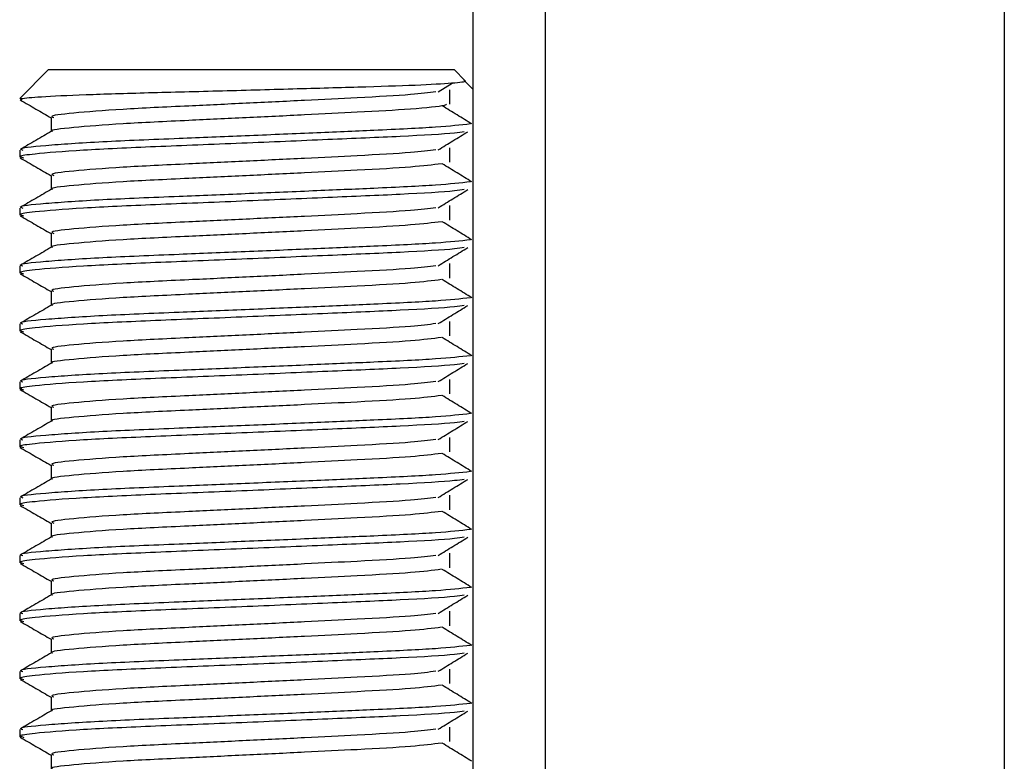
# Model space of a CAD drawing. Header units: millimetres. Extents: x 0 to 420, y 0 to 297.
# Tile 46 of 105: x 179.48 to 181.18, y 205.46 to 206.74. Entities that reach past the tile are written whole.
import ezdxf

# ---------------------------------------------------------------- set-up
doc = ezdxf.new("R2010")
doc.units = ezdxf.units.MM

msp = doc.modelspace()

# ---------------------------------------------------------------- linework, layer by layer
at = {"color": 7, "linetype": 'Continuous', "lineweight": 25}
for p, q in [((180.26443, 223.74329), (180.26443, 201.78329)), ((180.38943, 223.41257), (180.38943, 201.78329)), ((181.18193, 223.24329), (181.18193, 201.78329)), ((179.53195, 206.65829), (179.48195, 206.60829)), ((179.53195, 206.65829), (180.23195, 206.65829)), ((180.25105, 206.63919), (180.23195, 206.65829)), ((180.20454, 206.61984), (180.2289, 206.63478)), ((180.26443, 206.62436), (180.24886, 206.63999)), ((180.22437, 206.59856), (180.22437, 206.62356)), ((179.48345, 206.60829), (179.48195, 206.60829)), ((179.48345, 206.60829), (179.48644, 206.60694)), ((179.53608, 206.57579), (179.53608, 206.55131)), ((179.48195, 206.51943), (179.48195, 206.50694)), ((180.22437, 206.49856), (180.22437, 206.52356)), ((179.53608, 206.47579), (179.53608, 206.45131)), ((179.48195, 206.41943), (179.48195, 206.40694)), ((180.22437, 206.39856), (180.22437, 206.42356)), ((179.53608, 206.37579), (179.53608, 206.35131)), ((179.48195, 206.31943), (179.48195, 206.30694)), ((180.22437, 206.29856), (180.22437, 206.32356)), ((179.53608, 206.27579), (179.53608, 206.25131)), ((179.48195, 206.21943), (179.48195, 206.20694)), ((180.22437, 206.19856), (180.22437, 206.22356)), ((179.53608, 206.17579), (179.53608, 206.15131)), ((180.22437, 206.09856), (180.22437, 206.12356)), ((179.48195, 206.11943), (179.48195, 206.10694)), ((179.53608, 206.07579), (179.53608, 206.05131)), ((180.22437, 205.99856), (180.22437, 206.02356)), ((179.48195, 206.01943), (179.48195, 206.00694)), ((179.53608, 205.97579), (179.53608, 205.95131)), ((179.48195, 205.91943), (179.48195, 205.90694)), ((180.22437, 205.89856), (180.22437, 205.92356)), ((179.53608, 205.87579), (179.53608, 205.85131)), ((179.48195, 205.81943), (179.48195, 205.80694)), ((180.22437, 205.79856), (180.22437, 205.82356)), ((179.53608, 205.77579), (179.53608, 205.75131)), ((179.48195, 205.71943), (179.48195, 205.70694)), ((180.22437, 205.69856), (180.22437, 205.72356)), ((179.53608, 205.67579), (179.53608, 205.65131)), ((179.48195, 205.61943), (179.48195, 205.60694)), ((180.22437, 205.59856), (180.22437, 205.62356)), ((179.53608, 205.57579), (179.53608, 205.55131)), ((179.48195, 205.51943), (179.48195, 205.50694)), ((180.22437, 205.49856), (180.22437, 205.52356)), ((179.53608, 205.47579), (179.53608, 205.45131))]:
    msp.add_line(p, q, dxfattribs=at)
for points, knots in [([(179.48345, 206.60829), (179.49265, 206.60937), (179.51105, 206.61151), (179.59164, 206.61518), (179.70107, 206.61855), (179.83029, 206.62176), (179.96281, 206.62546), (180.08374, 206.62889), (180.18016, 206.63206), (180.23903, 206.63573), (180.25393, 206.63811), (180.25106, 206.63917), (180.25105, 206.63918)], [0, 0, 0, 0, 0.11331758, 0.22663515, 0.33995271, 0.45334577, 0.56396157, 0.6742479, 0.7845973, 0.89242178, 0.99967697, 1, 1, 1, 1]), ([(180.20069, 206.61986), (180.18795, 206.61826), (180.15906, 206.61462), (180.07424, 206.61), (179.97448, 206.60508), (179.87319, 206.60015), (179.76292, 206.59495), (179.6527, 206.58985), (179.57063, 206.58314), (179.53231, 206.5787), (179.53937, 206.5762), (179.54076, 206.57571)], [0, 0, 0, 0, 0.1028652, 0.233268, 0.3371731, 0.4438505, 0.5487917, 0.6853047, 0.8274414, 0.9661113, 1, 1, 1, 1]), ([(179.4829, 206.60595), (179.49194, 206.60072), (179.50967, 206.59046), (179.5274, 206.5802), (179.53608, 206.57517)], [0, 0, 0, 0, 0.5102373, 1, 1, 1, 1]), ([(180.21905, 206.59848), (180.21822, 206.59778), (180.21512, 206.59515), (180.16208, 206.59003), (180.07529, 206.585), (179.97422, 206.58008), (179.87325, 206.57515), (179.76294, 206.56995), (179.65245, 206.56486), (179.57161, 206.55814), (179.53324, 206.55406), (179.53817, 206.55193), (179.53846, 206.55181)], [0, 0, 0, 0, 0.0466286, 0.1747255, 0.2981604, 0.3965135, 0.4974908, 0.5968245, 0.7260432, 0.860585, 0.9918453, 1, 1, 1, 1]), ([(180.26253, 206.56452), (180.25403, 206.56974), (180.23702, 206.58018), (180.21997, 206.59062), (180.21145, 206.59583)], [0, 0, 0, 0, 0.50001, 1, 1, 1, 1]), ([(180.26033, 206.56451), (180.24301, 206.5626), (180.20728, 206.55865), (180.10452, 206.55375), (179.98891, 206.54883), (179.87183, 206.5439), (179.74428, 206.5387), (179.61684, 206.5336), (179.52189, 206.52689), (179.47756, 206.52244), (179.48579, 206.51993), (179.48744, 206.51943)], [0, 0, 0, 0, 0.1201354, 0.2479285, 0.349753, 0.4542913, 0.55713, 0.6909116, 0.8301982, 0.9660913, 1, 1, 1, 1]), ([(179.53696, 206.55182), (179.52792, 206.54659), (179.50984, 206.53612), (179.49175, 206.52566), (179.4827, 206.52042)], [0, 0, 0, 0, 0.4999318, 1, 1, 1, 1]), ([(180.24942, 206.55112), (180.24454, 206.55037), (180.22645, 206.54759), (180.14355, 206.54285), (180.01547, 206.5375), (179.86385, 206.531), (179.71289, 206.52511), (179.58342, 206.51922), (179.50882, 206.51306), (179.47812, 206.50895), (179.48604, 206.50667), (179.48888, 206.50585)], [0, 0, 0, 0, 0.0480932, 0.1784777, 0.3056533, 0.4379787, 0.5731065, 0.7077458, 0.8463043, 0.9448299, 1, 1, 1, 1]), ([(180.20454, 206.51984), (180.21305, 206.52506), (180.23005, 206.5355), (180.2471, 206.54594), (180.25563, 206.55116)], [0, 0, 0, 0, 0.4999887, 1, 1, 1, 1]), ([(180.20069, 206.51986), (180.18795, 206.51826), (180.15906, 206.51462), (180.07424, 206.51), (179.97448, 206.50508), (179.87319, 206.50015), (179.76292, 206.49495), (179.6527, 206.48985), (179.57063, 206.48314), (179.53231, 206.4787), (179.53937, 206.4762), (179.54076, 206.47571)], [0, 0, 0, 0, 0.1028652, 0.233268, 0.3371731, 0.4438505, 0.5487917, 0.6853047, 0.8274414, 0.9661113, 1, 1, 1, 1]), ([(179.4829, 206.50595), (179.49194, 206.50072), (179.50967, 206.49046), (179.5274, 206.4802), (179.53608, 206.47517)], [0, 0, 0, 0, 0.5102373, 1, 1, 1, 1]), ([(180.20994, 206.49585), (180.19475, 206.49391), (180.16366, 206.48993), (180.07442, 206.485), (179.97444, 206.48008), (179.87319, 206.47515), (179.76296, 206.46995), (179.65245, 206.46486), (179.57161, 206.45814), (179.53324, 206.45406), (179.53817, 206.45193), (179.53846, 206.45181)], [0, 0, 0, 0, 0.1249493, 0.2558292, 0.3601144, 0.4671821, 0.5725071, 0.7095196, 0.8521762, 0.9913534, 1, 1, 1, 1]), ([(180.26253, 206.46452), (180.25403, 206.46974), (180.23702, 206.48018), (180.21997, 206.49062), (180.21145, 206.49583)], [0, 0, 0, 0, 0.50001, 1, 1, 1, 1]), ([(180.26033, 206.46451), (180.24301, 206.4626), (180.20728, 206.45865), (180.10452, 206.45375), (179.98891, 206.44883), (179.87183, 206.4439), (179.74428, 206.4387), (179.61684, 206.4336), (179.52189, 206.42689), (179.47756, 206.42244), (179.48579, 206.41993), (179.48744, 206.41943)], [0, 0, 0, 0, 0.1201354, 0.2479285, 0.349753, 0.4542913, 0.55713, 0.6909116, 0.8301982, 0.9660913, 1, 1, 1, 1]), ([(179.53696, 206.45182), (179.52792, 206.44659), (179.50984, 206.43612), (179.49175, 206.42566), (179.4827, 206.42042)], [0, 0, 0, 0, 0.4999318, 1, 1, 1, 1]), ([(180.24942, 206.45112), (180.24454, 206.45037), (180.22645, 206.44759), (180.14355, 206.44285), (180.01547, 206.4375), (179.86385, 206.431), (179.71289, 206.42511), (179.58342, 206.41922), (179.50882, 206.41306), (179.47812, 206.40895), (179.48604, 206.40667), (179.48888, 206.40585)], [0, 0, 0, 0, 0.0480932, 0.1784777, 0.3056533, 0.4379787, 0.5731065, 0.7077458, 0.8463043, 0.9448299, 1, 1, 1, 1]), ([(180.20454, 206.41984), (180.21305, 206.42506), (180.23005, 206.4355), (180.2471, 206.44594), (180.25563, 206.45116)], [0, 0, 0, 0, 0.4999887, 1, 1, 1, 1]), ([(180.20069, 206.41986), (180.18795, 206.41826), (180.15906, 206.41462), (180.07424, 206.41), (179.97448, 206.40508), (179.87319, 206.40015), (179.76292, 206.39495), (179.6527, 206.38985), (179.57063, 206.38314), (179.53231, 206.3787), (179.53937, 206.3762), (179.54076, 206.37571)], [0, 0, 0, 0, 0.1028652, 0.233268, 0.3371731, 0.4438505, 0.5487917, 0.6853047, 0.8274414, 0.9661113, 1, 1, 1, 1]), ([(179.4829, 206.40595), (179.49194, 206.40072), (179.50967, 206.39046), (179.5274, 206.3802), (179.53608, 206.37517)], [0, 0, 0, 0, 0.5102373, 1, 1, 1, 1]), ([(180.20994, 206.39585), (180.19475, 206.39391), (180.16366, 206.38993), (180.07442, 206.385), (179.97444, 206.38008), (179.87319, 206.37515), (179.76296, 206.36995), (179.65245, 206.36486), (179.57161, 206.35814), (179.53324, 206.35406), (179.53817, 206.35193), (179.53846, 206.35181)], [0, 0, 0, 0, 0.1249493, 0.2558292, 0.3601144, 0.4671821, 0.5725071, 0.7095196, 0.8521762, 0.9913534, 1, 1, 1, 1]), ([(180.26253, 206.36452), (180.25403, 206.36974), (180.23702, 206.38018), (180.21997, 206.39062), (180.21145, 206.39583)], [0, 0, 0, 0, 0.50001, 1, 1, 1, 1]), ([(180.26033, 206.36451), (180.24301, 206.3626), (180.20728, 206.35865), (180.10452, 206.35375), (179.98891, 206.34883), (179.87183, 206.3439), (179.74428, 206.3387), (179.61684, 206.3336), (179.52189, 206.32689), (179.47756, 206.32244), (179.48579, 206.31993), (179.48744, 206.31943)], [0, 0, 0, 0, 0.1201354, 0.2479285, 0.349753, 0.4542913, 0.55713, 0.6909116, 0.8301982, 0.9660913, 1, 1, 1, 1]), ([(179.53696, 206.35182), (179.52792, 206.34659), (179.50984, 206.33612), (179.49175, 206.32566), (179.4827, 206.32042)], [0, 0, 0, 0, 0.4999318, 1, 1, 1, 1]), ([(180.24942, 206.35112), (180.24454, 206.35037), (180.22645, 206.34759), (180.14355, 206.34285), (180.01547, 206.3375), (179.86385, 206.331), (179.71289, 206.32511), (179.58342, 206.31922), (179.50882, 206.31306), (179.47812, 206.30895), (179.48604, 206.30667), (179.48888, 206.30585)], [0, 0, 0, 0, 0.0480932, 0.1784777, 0.3056533, 0.4379787, 0.5731065, 0.7077458, 0.8463043, 0.9448299, 1, 1, 1, 1]), ([(180.20454, 206.31984), (180.21305, 206.32506), (180.23005, 206.3355), (180.2471, 206.34594), (180.25563, 206.35116)], [0, 0, 0, 0, 0.4999887, 1, 1, 1, 1]), ([(180.20069, 206.31986), (180.18795, 206.31826), (180.15906, 206.31462), (180.07424, 206.31), (179.97448, 206.30508), (179.87319, 206.30015), (179.76292, 206.29495), (179.6527, 206.28985), (179.57063, 206.28314), (179.53231, 206.2787), (179.53937, 206.2762), (179.54076, 206.27571)], [0, 0, 0, 0, 0.1028652, 0.233268, 0.3371731, 0.4438505, 0.5487917, 0.6853047, 0.8274414, 0.9661113, 1, 1, 1, 1]), ([(179.4829, 206.30595), (179.49194, 206.30072), (179.50967, 206.29046), (179.5274, 206.2802), (179.53608, 206.27517)], [0, 0, 0, 0, 0.5102373, 1, 1, 1, 1]), ([(180.20994, 206.29585), (180.19475, 206.29391), (180.16366, 206.28993), (180.07442, 206.285), (179.97444, 206.28008), (179.87319, 206.27515), (179.76296, 206.26995), (179.65245, 206.26486), (179.57161, 206.25814), (179.53324, 206.25406), (179.53817, 206.25193), (179.53846, 206.25181)], [0, 0, 0, 0, 0.1249493, 0.2558292, 0.3601144, 0.4671821, 0.5725071, 0.7095196, 0.8521762, 0.9913534, 1, 1, 1, 1]), ([(180.26253, 206.26452), (180.25403, 206.26974), (180.23702, 206.28018), (180.21997, 206.29062), (180.21145, 206.29583)], [0, 0, 0, 0, 0.50001, 1, 1, 1, 1]), ([(180.26033, 206.26451), (180.24301, 206.2626), (180.20728, 206.25865), (180.10452, 206.25375), (179.98891, 206.24883), (179.87183, 206.2439), (179.74428, 206.2387), (179.61684, 206.2336), (179.52189, 206.22689), (179.47756, 206.22244), (179.48579, 206.21993), (179.48744, 206.21943)], [0, 0, 0, 0, 0.1201354, 0.2479285, 0.349753, 0.4542913, 0.55713, 0.6909116, 0.8301982, 0.9660913, 1, 1, 1, 1]), ([(179.53696, 206.25182), (179.52792, 206.24659), (179.50984, 206.23612), (179.49175, 206.22566), (179.4827, 206.22042)], [0, 0, 0, 0, 0.4999318, 1, 1, 1, 1]), ([(180.24942, 206.25112), (180.24454, 206.25037), (180.22645, 206.24759), (180.14355, 206.24285), (180.01547, 206.2375), (179.86385, 206.231), (179.71289, 206.22511), (179.58342, 206.21922), (179.50882, 206.21306), (179.47812, 206.20895), (179.48604, 206.20667), (179.48888, 206.20585)], [0, 0, 0, 0, 0.0480932, 0.1784777, 0.3056533, 0.4379787, 0.5731065, 0.7077458, 0.8463043, 0.9448299, 1, 1, 1, 1]), ([(180.20454, 206.21984), (180.21305, 206.22506), (180.23005, 206.2355), (180.2471, 206.24594), (180.25563, 206.25116)], [0, 0, 0, 0, 0.4999887, 1, 1, 1, 1]), ([(180.20069, 206.21986), (180.18795, 206.21826), (180.15906, 206.21462), (180.07424, 206.21), (179.97448, 206.20508), (179.87319, 206.20015), (179.76292, 206.19495), (179.6527, 206.18985), (179.57063, 206.18314), (179.53231, 206.1787), (179.53937, 206.1762), (179.54076, 206.17571)], [0, 0, 0, 0, 0.1028652, 0.233268, 0.3371731, 0.4438505, 0.5487917, 0.6853047, 0.8274414, 0.9661113, 1, 1, 1, 1]), ([(179.4829, 206.20595), (179.49194, 206.20072), (179.50967, 206.19046), (179.5274, 206.1802), (179.53608, 206.17517)], [0, 0, 0, 0, 0.5102373, 1, 1, 1, 1]), ([(180.20994, 206.19585), (180.19475, 206.19391), (180.16366, 206.18993), (180.07442, 206.185), (179.97444, 206.18008), (179.87319, 206.17515), (179.76296, 206.16995), (179.65245, 206.16486), (179.57161, 206.15814), (179.53324, 206.15406), (179.53817, 206.15193), (179.53846, 206.15181)], [0, 0, 0, 0, 0.1249493, 0.2558292, 0.3601144, 0.4671821, 0.5725071, 0.7095196, 0.8521762, 0.9913534, 1, 1, 1, 1]), ([(180.26253, 206.16452), (180.25403, 206.16974), (180.23702, 206.18018), (180.21997, 206.19062), (180.21145, 206.19583)], [0, 0, 0, 0, 0.50001, 1, 1, 1, 1]), ([(180.26033, 206.16451), (180.24301, 206.1626), (180.20728, 206.15865), (180.10452, 206.15375), (179.98891, 206.14883), (179.87183, 206.1439), (179.74428, 206.1387), (179.61684, 206.1336), (179.52189, 206.12689), (179.47756, 206.12244), (179.48579, 206.11993), (179.48744, 206.11943)], [0, 0, 0, 0, 0.1201354, 0.2479285, 0.349753, 0.4542913, 0.55713, 0.6909116, 0.8301982, 0.9660913, 1, 1, 1, 1]), ([(179.53696, 206.15182), (179.52792, 206.14659), (179.50984, 206.13612), (179.49175, 206.12566), (179.4827, 206.12042)], [0, 0, 0, 0, 0.4999318, 1, 1, 1, 1]), ([(180.24942, 206.15112), (180.24454, 206.15037), (180.22645, 206.14759), (180.14355, 206.14285), (180.01547, 206.1375), (179.86385, 206.131), (179.71289, 206.12511), (179.58342, 206.11922), (179.50882, 206.11306), (179.47812, 206.10895), (179.48604, 206.10667), (179.48888, 206.10585)], [0, 0, 0, 0, 0.0480932, 0.1784777, 0.3056533, 0.4379787, 0.5731065, 0.7077458, 0.8463043, 0.9448299, 1, 1, 1, 1]), ([(180.20454, 206.11984), (180.21305, 206.12506), (180.23005, 206.1355), (180.2471, 206.14594), (180.25563, 206.15116)], [0, 0, 0, 0, 0.4999887, 1, 1, 1, 1]), ([(180.20069, 206.11986), (180.18795, 206.11826), (180.15906, 206.11462), (180.07424, 206.11), (179.97448, 206.10508), (179.87319, 206.10015), (179.76292, 206.09495), (179.6527, 206.08985), (179.57063, 206.08314), (179.53231, 206.0787), (179.53937, 206.0762), (179.54076, 206.07571)], [0, 0, 0, 0, 0.1028652, 0.233268, 0.3371731, 0.4438505, 0.5487917, 0.6853047, 0.8274414, 0.9661113, 1, 1, 1, 1]), ([(179.4829, 206.10595), (179.49194, 206.10072), (179.50967, 206.09046), (179.5274, 206.0802), (179.53608, 206.07517)], [0, 0, 0, 0, 0.5102373, 1, 1, 1, 1]), ([(180.20994, 206.09585), (180.19475, 206.09391), (180.16366, 206.08993), (180.07442, 206.085), (179.97444, 206.08008), (179.87319, 206.07515), (179.76296, 206.06995), (179.65245, 206.06486), (179.57161, 206.05814), (179.53324, 206.05406), (179.53817, 206.05193), (179.53846, 206.05181)], [0, 0, 0, 0, 0.1249493, 0.2558292, 0.3601144, 0.4671821, 0.5725071, 0.7095196, 0.8521762, 0.9913534, 1, 1, 1, 1]), ([(180.26253, 206.06452), (180.25403, 206.06974), (180.23702, 206.08018), (180.21997, 206.09062), (180.21145, 206.09583)], [0, 0, 0, 0, 0.50001003, 1, 1, 1, 1]), ([(180.26033, 206.06451), (180.24301, 206.0626), (180.20728, 206.05865), (180.10452, 206.05375), (179.98891, 206.04883), (179.87183, 206.0439), (179.74428, 206.0387), (179.61684, 206.0336), (179.52189, 206.02689), (179.47756, 206.02244), (179.48579, 206.01993), (179.48744, 206.01943)], [0, 0, 0, 0, 0.1201354, 0.2479285, 0.349753, 0.4542913, 0.55713, 0.6909116, 0.8301982, 0.9660913, 1, 1, 1, 1]), ([(179.53696, 206.05182), (179.52792, 206.04659), (179.50984, 206.03612), (179.49175, 206.02566), (179.4827, 206.02042)], [0, 0, 0, 0, 0.4999318, 1, 1, 1, 1]), ([(180.24942, 206.05112), (180.24454, 206.05037), (180.22645, 206.04759), (180.14355, 206.04285), (180.01547, 206.0375), (179.86385, 206.031), (179.71289, 206.02511), (179.58342, 206.01922), (179.50882, 206.01306), (179.47812, 206.00895), (179.48604, 206.00667), (179.48888, 206.00585)], [0, 0, 0, 0, 0.0480932, 0.1784777, 0.3056533, 0.4379787, 0.5731065, 0.7077458, 0.8463043, 0.9448299, 1, 1, 1, 1]), ([(180.20454, 206.01984), (180.21305, 206.02506), (180.23005, 206.0355), (180.2471, 206.04594), (180.25563, 206.05116)], [0, 0, 0, 0, 0.4999887, 1, 1, 1, 1]), ([(179.4829, 206.00595), (179.49194, 206.00072), (179.50967, 205.99046), (179.5274, 205.9802), (179.53608, 205.97517)], [0, 0, 0, 0, 0.5102373, 1, 1, 1, 1]), ([(180.20069, 206.01986), (180.18795, 206.01826), (180.15906, 206.01462), (180.07424, 206.01), (179.97448, 206.00508), (179.87319, 206.00015), (179.76292, 205.99495), (179.6527, 205.98985), (179.57063, 205.98314), (179.53231, 205.9787), (179.53937, 205.9762), (179.54076, 205.97571)], [0, 0, 0, 0, 0.1028652, 0.233268, 0.3371731, 0.4438505, 0.5487917, 0.6853047, 0.8274414, 0.9661113, 1, 1, 1, 1]), ([(180.20994, 205.99585), (180.19475, 205.99391), (180.16366, 205.98993), (180.07442, 205.985), (179.97444, 205.98008), (179.87319, 205.97515), (179.76296, 205.96995), (179.65245, 205.96486), (179.57161, 205.95814), (179.53324, 205.95406), (179.53817, 205.95193), (179.53846, 205.95181)], [0, 0, 0, 0, 0.1249493, 0.2558292, 0.3601144, 0.4671821, 0.5725071, 0.7095196, 0.8521762, 0.9913534, 1, 1, 1, 1]), ([(180.26253, 205.96452), (180.25403, 205.96974), (180.23702, 205.98018), (180.21997, 205.99062), (180.21145, 205.99583)], [0, 0, 0, 0, 0.50001, 1, 1, 1, 1]), ([(180.26033, 205.96451), (180.24301, 205.9626), (180.20728, 205.95865), (180.10452, 205.95375), (179.98891, 205.94883), (179.87183, 205.9439), (179.74428, 205.9387), (179.61684, 205.9336), (179.52189, 205.92689), (179.47756, 205.92244), (179.48579, 205.91993), (179.48744, 205.91943)], [0, 0, 0, 0, 0.1201354, 0.2479285, 0.349753, 0.4542913, 0.55713, 0.6909116, 0.8301982, 0.9660913, 1, 1, 1, 1]), ([(179.53696, 205.95182), (179.52792, 205.94659), (179.50984, 205.93612), (179.49175, 205.92566), (179.4827, 205.92042)], [0, 0, 0, 0, 0.4999318, 1, 1, 1, 1]), ([(180.24942, 205.95112), (180.24454, 205.95037), (180.22645, 205.94759), (180.14355, 205.94285), (180.01547, 205.9375), (179.86385, 205.931), (179.71289, 205.92511), (179.58342, 205.91922), (179.50882, 205.91306), (179.47812, 205.90895), (179.48604, 205.90667), (179.48888, 205.90585)], [0, 0, 0, 0, 0.0480932, 0.1784777, 0.3056533, 0.4379787, 0.5731065, 0.7077458, 0.8463043, 0.9448299, 1, 1, 1, 1]), ([(180.20454, 205.91984), (180.21305, 205.92506), (180.23005, 205.9355), (180.2471, 205.94594), (180.25563, 205.95116)], [0, 0, 0, 0, 0.49998865, 1, 1, 1, 1]), ([(180.20069, 205.91986), (180.18795, 205.91826), (180.15906, 205.91462), (180.07424, 205.91), (179.97448, 205.90508), (179.87319, 205.90015), (179.76292, 205.89495), (179.6527, 205.88985), (179.57063, 205.88314), (179.53231, 205.8787), (179.53937, 205.8762), (179.54076, 205.87571)], [0, 0, 0, 0, 0.1028652, 0.233268, 0.3371731, 0.4438505, 0.5487917, 0.6853047, 0.8274414, 0.9661113, 1, 1, 1, 1]), ([(179.4829, 205.90595), (179.49194, 205.90072), (179.50967, 205.89046), (179.5274, 205.8802), (179.53608, 205.87517)], [0, 0, 0, 0, 0.5102373, 1, 1, 1, 1]), ([(180.20994, 205.89585), (180.19475, 205.89391), (180.16366, 205.88993), (180.07442, 205.885), (179.97444, 205.88008), (179.87319, 205.87515), (179.76296, 205.86995), (179.65245, 205.86486), (179.57161, 205.85814), (179.53324, 205.85406), (179.53817, 205.85193), (179.53846, 205.85181)], [0, 0, 0, 0, 0.1249493, 0.2558292, 0.3601144, 0.4671821, 0.5725071, 0.7095196, 0.8521762, 0.9913534, 1, 1, 1, 1]), ([(180.26253, 205.86452), (180.25403, 205.86974), (180.23702, 205.88018), (180.21997, 205.89062), (180.21145, 205.89583)], [0, 0, 0, 0, 0.50001, 1, 1, 1, 1]), ([(180.26033, 205.86451), (180.24301, 205.8626), (180.20728, 205.85865), (180.10452, 205.85375), (179.98891, 205.84883), (179.87183, 205.8439), (179.74428, 205.8387), (179.61684, 205.8336), (179.52189, 205.82689), (179.47756, 205.82244), (179.48579, 205.81993), (179.48744, 205.81943)], [0, 0, 0, 0, 0.12013539, 0.24792852, 0.34975303, 0.45429126, 0.55712996, 0.69091162, 0.83019816, 0.96609125, 1, 1, 1, 1]), ([(179.53696, 205.85182), (179.52792, 205.84659), (179.50984, 205.83612), (179.49175, 205.82566), (179.4827, 205.82042)], [0, 0, 0, 0, 0.4999318, 1, 1, 1, 1]), ([(180.24942, 205.85112), (180.24454, 205.85037), (180.22645, 205.84759), (180.14355, 205.84285), (180.01547, 205.8375), (179.86385, 205.831), (179.71289, 205.82511), (179.58342, 205.81922), (179.50882, 205.81306), (179.47812, 205.80895), (179.48604, 205.80667), (179.48888, 205.80585)], [0, 0, 0, 0, 0.0480932, 0.1784777, 0.3056533, 0.4379787, 0.5731065, 0.7077458, 0.8463043, 0.9448299, 1, 1, 1, 1]), ([(180.20454, 205.81984), (180.21305, 205.82506), (180.23005, 205.8355), (180.2471, 205.84594), (180.25563, 205.85116)], [0, 0, 0, 0, 0.4999887, 1, 1, 1, 1]), ([(180.20069, 205.81986), (180.18795, 205.81826), (180.15906, 205.81462), (180.07424, 205.81), (179.97448, 205.80508), (179.87319, 205.80015), (179.76292, 205.79495), (179.6527, 205.78985), (179.57063, 205.78314), (179.53231, 205.7787), (179.53937, 205.7762), (179.54076, 205.77571)], [0, 0, 0, 0, 0.1028652, 0.233268, 0.3371731, 0.4438505, 0.5487917, 0.6853047, 0.8274414, 0.9661113, 1, 1, 1, 1]), ([(179.4829, 205.80595), (179.49194, 205.80072), (179.50967, 205.79046), (179.5274, 205.7802), (179.53608, 205.77517)], [0, 0, 0, 0, 0.5102373, 1, 1, 1, 1]), ([(180.20994, 205.79585), (180.19475, 205.79391), (180.16366, 205.78993), (180.07442, 205.785), (179.97444, 205.78008), (179.87319, 205.77515), (179.76296, 205.76995), (179.65245, 205.76486), (179.57161, 205.75814), (179.53324, 205.75406), (179.53817, 205.75193), (179.53846, 205.75181)], [0, 0, 0, 0, 0.1249493, 0.2558292, 0.3601144, 0.4671821, 0.5725071, 0.7095196, 0.8521762, 0.9913534, 1, 1, 1, 1]), ([(180.26253, 205.76452), (180.25403, 205.76974), (180.23702, 205.78018), (180.21997, 205.79062), (180.21145, 205.79583)], [0, 0, 0, 0, 0.50001, 1, 1, 1, 1]), ([(180.26033, 205.76451), (180.24301, 205.7626), (180.20728, 205.75865), (180.10452, 205.75375), (179.98891, 205.74883), (179.87183, 205.7439), (179.74428, 205.7387), (179.61684, 205.7336), (179.52189, 205.72689), (179.47756, 205.72244), (179.48579, 205.71993), (179.48744, 205.71943)], [0, 0, 0, 0, 0.12013539, 0.24792852, 0.34975303, 0.45429126, 0.55712996, 0.69091162, 0.83019816, 0.96609125, 1, 1, 1, 1]), ([(179.53696, 205.75182), (179.52792, 205.74659), (179.50984, 205.73612), (179.49175, 205.72566), (179.4827, 205.72042)], [0, 0, 0, 0, 0.4999318, 1, 1, 1, 1]), ([(180.24942, 205.75112), (180.24454, 205.75037), (180.22645, 205.74759), (180.14355, 205.74285), (180.01547, 205.7375), (179.86385, 205.731), (179.71289, 205.72511), (179.58342, 205.71922), (179.50882, 205.71306), (179.47812, 205.70895), (179.48604, 205.70667), (179.48888, 205.70585)], [0, 0, 0, 0, 0.0480932, 0.1784777, 0.3056533, 0.4379787, 0.5731065, 0.7077458, 0.8463043, 0.9448299, 1, 1, 1, 1]), ([(180.20454, 205.71984), (180.21305, 205.72506), (180.23005, 205.7355), (180.2471, 205.74594), (180.25563, 205.75116)], [0, 0, 0, 0, 0.4999887, 1, 1, 1, 1]), ([(180.20069, 205.71986), (180.18795, 205.71826), (180.15906, 205.71462), (180.07424, 205.71), (179.97448, 205.70508), (179.87319, 205.70015), (179.76292, 205.69495), (179.6527, 205.68985), (179.57063, 205.68314), (179.53231, 205.6787), (179.53937, 205.6762), (179.54076, 205.67571)], [0, 0, 0, 0, 0.1028652, 0.233268, 0.3371731, 0.4438505, 0.5487917, 0.6853047, 0.8274414, 0.9661113, 1, 1, 1, 1]), ([(179.4829, 205.70595), (179.49194, 205.70072), (179.50967, 205.69046), (179.5274, 205.6802), (179.53608, 205.67517)], [0, 0, 0, 0, 0.5102373, 1, 1, 1, 1]), ([(180.20994, 205.69585), (180.19475, 205.69391), (180.16366, 205.68993), (180.07442, 205.685), (179.97444, 205.68008), (179.87319, 205.67515), (179.76296, 205.66995), (179.65245, 205.66486), (179.57161, 205.65814), (179.53324, 205.65406), (179.53817, 205.65193), (179.53846, 205.65181)], [0, 0, 0, 0, 0.1249493, 0.2558292, 0.3601144, 0.4671821, 0.5725071, 0.7095196, 0.8521762, 0.9913534, 1, 1, 1, 1]), ([(180.26253, 205.66452), (180.25403, 205.66974), (180.23702, 205.68018), (180.21997, 205.69062), (180.21145, 205.69583)], [0, 0, 0, 0, 0.50001, 1, 1, 1, 1]), ([(180.26033, 205.66451), (180.24301, 205.6626), (180.20728, 205.65865), (180.10452, 205.65375), (179.98891, 205.64883), (179.87183, 205.6439), (179.74428, 205.6387), (179.61684, 205.6336), (179.52189, 205.62689), (179.47756, 205.62244), (179.48579, 205.61993), (179.48744, 205.61943)], [0, 0, 0, 0, 0.12013539, 0.24792852, 0.34975303, 0.45429126, 0.55712996, 0.69091162, 0.83019816, 0.96609125, 1, 1, 1, 1]), ([(179.53696, 205.65182), (179.52792, 205.64659), (179.50984, 205.63612), (179.49175, 205.62566), (179.4827, 205.62042)], [0, 0, 0, 0, 0.4999318, 1, 1, 1, 1]), ([(180.24942, 205.65112), (180.24454, 205.65037), (180.22645, 205.64759), (180.14355, 205.64285), (180.01547, 205.6375), (179.86385, 205.631), (179.71289, 205.62511), (179.58342, 205.61922), (179.50882, 205.61306), (179.47812, 205.60895), (179.48604, 205.60667), (179.48888, 205.60585)], [0, 0, 0, 0, 0.0480932, 0.1784777, 0.3056533, 0.4379787, 0.5731065, 0.7077458, 0.8463043, 0.9448299, 1, 1, 1, 1]), ([(180.20454, 205.61984), (180.21305, 205.62506), (180.23005, 205.6355), (180.2471, 205.64594), (180.25563, 205.65116)], [0, 0, 0, 0, 0.4999887, 1, 1, 1, 1]), ([(180.20069, 205.61986), (180.18795, 205.61826), (180.15906, 205.61462), (180.07424, 205.61), (179.97448, 205.60508), (179.87319, 205.60015), (179.76292, 205.59495), (179.6527, 205.58985), (179.57063, 205.58314), (179.53231, 205.5787), (179.53937, 205.5762), (179.54076, 205.57571)], [0, 0, 0, 0, 0.1028652, 0.233268, 0.3371731, 0.4438505, 0.5487917, 0.6853047, 0.8274414, 0.9661113, 1, 1, 1, 1]), ([(179.4829, 205.60595), (179.49194, 205.60072), (179.50967, 205.59046), (179.5274, 205.5802), (179.53608, 205.57517)], [0, 0, 0, 0, 0.5102373, 1, 1, 1, 1]), ([(180.20994, 205.59585), (180.19475, 205.59391), (180.16366, 205.58993), (180.07442, 205.585), (179.97444, 205.58008), (179.87319, 205.57515), (179.76296, 205.56995), (179.65245, 205.56486), (179.57161, 205.55814), (179.53324, 205.55406), (179.53817, 205.55193), (179.53846, 205.55181)], [0, 0, 0, 0, 0.1249493, 0.2558292, 0.3601144, 0.4671821, 0.5725071, 0.7095196, 0.8521762, 0.9913534, 1, 1, 1, 1]), ([(180.26253, 205.56452), (180.25403, 205.56974), (180.23702, 205.58018), (180.21997, 205.59062), (180.21145, 205.59583)], [0, 0, 0, 0, 0.50001003, 1, 1, 1, 1]), ([(180.26033, 205.56451), (180.24301, 205.5626), (180.20728, 205.55865), (180.10452, 205.55375), (179.98891, 205.54883), (179.87183, 205.5439), (179.74428, 205.5387), (179.61684, 205.5336), (179.52189, 205.52689), (179.47756, 205.52244), (179.48579, 205.51993), (179.48744, 205.51943)], [0, 0, 0, 0, 0.1201354, 0.2479285, 0.349753, 0.4542913, 0.55713, 0.6909116, 0.8301982, 0.9660913, 1, 1, 1, 1]), ([(179.53696, 205.55182), (179.52792, 205.54659), (179.50984, 205.53612), (179.49175, 205.52566), (179.4827, 205.52042)], [0, 0, 0, 0, 0.4999318, 1, 1, 1, 1]), ([(180.24942, 205.55112), (180.24454, 205.55037), (180.22645, 205.54759), (180.14355, 205.54285), (180.01547, 205.5375), (179.86385, 205.531), (179.71289, 205.52511), (179.58342, 205.51922), (179.50882, 205.51306), (179.47812, 205.50895), (179.48604, 205.50667), (179.48888, 205.50585)], [0, 0, 0, 0, 0.0480932, 0.1784777, 0.3056533, 0.4379787, 0.5731065, 0.7077458, 0.8463043, 0.9448299, 1, 1, 1, 1]), ([(180.20454, 205.51984), (180.21305, 205.52506), (180.23005, 205.5355), (180.2471, 205.54594), (180.25563, 205.55116)], [0, 0, 0, 0, 0.49998865, 1, 1, 1, 1]), ([(180.20069, 205.51986), (180.18795, 205.51826), (180.15906, 205.51462), (180.07424, 205.51), (179.97448, 205.50508), (179.87319, 205.50015), (179.76292, 205.49495), (179.6527, 205.48985), (179.57063, 205.48314), (179.53231, 205.4787), (179.53937, 205.4762), (179.54076, 205.47571)], [0, 0, 0, 0, 0.1028652, 0.233268, 0.3371731, 0.4438505, 0.5487917, 0.6853047, 0.8274414, 0.9661113, 1, 1, 1, 1]), ([(179.4829, 205.50595), (179.49194, 205.50072), (179.50967, 205.49046), (179.5274, 205.4802), (179.53608, 205.47517)], [0, 0, 0, 0, 0.5102373, 1, 1, 1, 1]), ([(180.20994, 205.49585), (180.19475, 205.49391), (180.16366, 205.48993), (180.07442, 205.485), (179.97444, 205.48008), (179.87319, 205.47515), (179.76296, 205.46995), (179.65245, 205.46486), (179.57161, 205.45814), (179.53324, 205.45406), (179.53817, 205.45193), (179.53846, 205.45181)], [0, 0, 0, 0, 0.1249493, 0.2558292, 0.3601144, 0.4671821, 0.5725071, 0.7095196, 0.8521762, 0.9913534, 1, 1, 1, 1]), ([(180.26253, 205.46452), (180.25403, 205.46974), (180.23702, 205.48018), (180.21997, 205.49062), (180.21145, 205.49583)], [0, 0, 0, 0, 0.50001, 1, 1, 1, 1])]:
    msp.add_open_spline(points, degree=3, knots=knots, dxfattribs=at)

doc.saveas('drawing.dxf')
